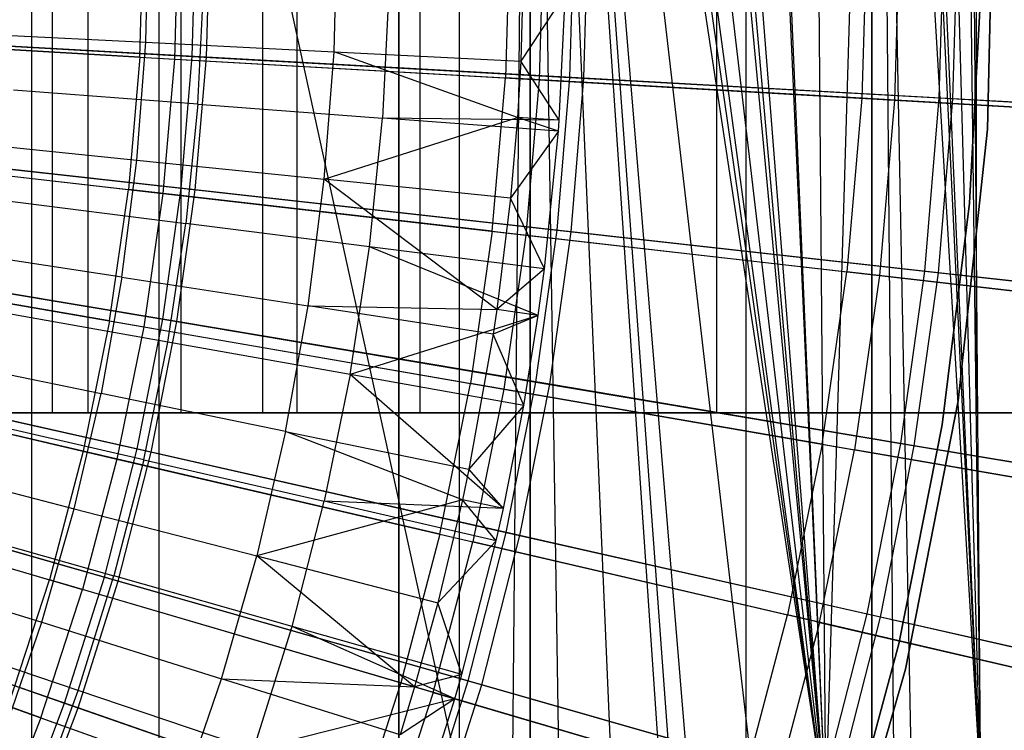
# Model space of a CAD drawing. Extents: x 0.1 to 12.1, y -6 to 6.
# Tile 242 of 256: x 7.863 to 8.668, y -0.66 to -0.078. Entities that reach past the tile are written whole.
import ezdxf

# ---------------------------------------------------------------- set-up
doc = ezdxf.new("R2010")
doc.units = 0
doc.header["$LTSCALE"] = 2.54
doc.layers.get('0').update_dxf_attribs({"linetype": 'CONTINUOUS'})

# ---------------------------------------------------------------- blocks, each defined once
blk = doc.blocks.new('DROPS_COLOR_B-11195_STL')
at = {"color": 0}
for p, q in [((8.26442, -0.8889, 51.36304), (7.87284, 0.89999, 51.22382)), ((7.87284, -0.90001, 51.22382), (7.87284, 0.89999, 51.22382)), ((8.26442, -0.8889, 51.36304), (7.87284, 0.89999, 51.22382)), ((7.87284, -0.90001, 51.22382), (7.87284, 0.89999, 51.22382)), ((7.87284, -0.90001, 62.66298), (7.87284, 0.89999, 62.66298)), ((7.87284, -0.90001, 62.66298), (7.87284, 0.89999, 62.66298)), ((7.977, -0.9, 47.44527), (7.977, 0.9, 47.44527)), ((7.977, -0.9, 47.44527), (7.977, 0.9, 47.44527)), ((7.977, -0.9, 40.42383), (7.977, 0.9, 40.42383)), ((7.977, -0.9, 40.42383), (7.977, 0.9, 40.42383)), ((8.22256, -0.9, 47.29956), (8.22256, 0.9, 47.29956)), ((8.22256, -0.9, 47.29956), (8.22256, 0.9, 47.29956)), ((8.22256, -0.9, 40.56953), (8.22256, 0.9, 40.56953)), ((8.22256, -0.9, 40.56953), (8.22256, 0.9, 40.56953)), ((8.28083, -0.90001, 62.51727), (8.28083, 0.89999, 62.51727)), ((8.28083, -0.90001, 62.51727), (8.28083, 0.89999, 62.51727)), ((8.45711, -0.9, 47.13672), (8.45711, 0.9, 47.13672)), ((8.45711, -0.9, 47.13672), (8.45711, 0.9, 47.13672)), ((8.45711, -0.9, 40.73239), (8.45711, 0.9, 40.73239)), ((8.45711, -0.9, 40.73239), (8.45711, 0.9, 40.73239)), ((8.26442, -0.8889, 51.36304), (8.28033, 0.87168, 51.36935)), ((8.26442, -0.8889, 51.36304), (8.28033, 0.87168, 51.36935)), ((8.46789, -0.74172, 51.44776), (8.28033, 0.87168, 51.36935)), ((8.28033, 0.87168, 51.36935), (8.52209, -0.72208, 51.47183)), ((8.28033, 0.87168, 51.36935), (8.52209, -0.72208, 51.47183)), ((8.41558, -0.76728, 51.42514), (8.28033, 0.87168, 51.36935)), ((8.46789, -0.74172, 51.44776), (8.28033, 0.87168, 51.36935)), ((8.41558, -0.76728, 51.42514), (8.28033, 0.87168, 51.36935)), ((8.40138, -0.77544, 51.4191), (8.28033, 0.87168, 51.36935)), ((8.40138, -0.77544, 51.4191), (8.28033, 0.87168, 51.36935)), ((8.39275, -0.78068, 51.41545), (8.28033, 0.87168, 51.36935)), ((8.3521, -0.80835, 51.39847), (8.28033, 0.87168, 51.36935)), ((8.39275, -0.78068, 51.41545), (8.28033, 0.87168, 51.36935)), ((8.3521, -0.80835, 51.39847), (8.28033, 0.87168, 51.36935)), ((8.30641, -0.84622, 51.3798), (8.28033, 0.87168, 51.36935)), ((8.30641, -0.84622, 51.3798), (8.28033, 0.87168, 51.36935)), ((8.28035, -0.87169, 51.36935), (8.28033, 0.87168, 51.36935)), ((8.28035, -0.87169, 51.36935), (8.28033, 0.87168, 51.36935)), ((8.29621, 0.8558, 51.3757), (8.52209, -0.72208, 51.47183)), ((8.29621, 0.8558, 51.3757), (8.52209, -0.72208, 51.47183)), ((8.52209, -0.72208, 51.47183), (8.30982, 0.84309, 51.38118)), ((8.52209, -0.72208, 51.47183), (8.30982, 0.84309, 51.38118)), ((8.34118, 0.81669, 51.39397), (8.52209, -0.72208, 51.47183)), ((8.34118, 0.81669, 51.39397), (8.52209, -0.72208, 51.47183)), ((8.38045, 0.7885, 51.41028), (8.52209, -0.72208, 51.47183)), ((8.38045, 0.7885, 51.41028), (8.52209, -0.72208, 51.47183)), ((8.38948, 0.7827, 51.41407), (8.52209, -0.72208, 51.47183)), ((8.38948, 0.7827, 51.41407), (8.52209, -0.72208, 51.47183)), ((8.40403, 0.77386, 51.42022), (8.52209, -0.72208, 51.47183)), ((8.40403, 0.77386, 51.42022), (8.52209, -0.72208, 51.47183)), ((8.45627, 0.7468, 51.44269), (8.52209, -0.72208, 51.47183)), ((8.45627, 0.7468, 51.44269), (8.52209, -0.72208, 51.47183)), ((8.45889, 0.74562, 51.44383), (8.52209, -0.72208, 51.47183)), ((8.45889, 0.74562, 51.44383), (8.52209, -0.72208, 51.47183)), ((8.5101, 0.72584, 51.46646), (8.52209, -0.72208, 51.47183)), ((8.5101, 0.72584, 51.46646), (8.52209, -0.72208, 51.47183)), ((8.56535, 0.71098, 51.4915), (8.52209, -0.72208, 51.47183)), ((8.56535, 0.71098, 51.4915), (8.52209, -0.72208, 51.47183)), ((8.56535, 0.71098, 51.4915), (8.57804, -0.70848, 51.49735)), ((8.64878, -0.70045, 51.53062), (8.56535, 0.71098, 51.4915)), ((8.64878, -0.70045, 51.53062), (8.56535, 0.71098, 51.4915)), ((8.59258, -0.70601, 51.5041), (8.56535, 0.71098, 51.4915)), ((8.59258, -0.70601, 51.5041), (8.56535, 0.71098, 51.4915)), ((8.56535, 0.71098, 51.4915), (8.57804, -0.70848, 51.49735)), ((8.64878, -0.70045, 51.53062), (8.58112, 0.7079, 51.49878)), ((8.64878, -0.70045, 51.53062), (8.58112, 0.7079, 51.49878)), ((8.64878, -0.70045, 51.53062), (8.58722, 0.70685, 51.50161)), ((8.64878, -0.70045, 51.53062), (8.58722, 0.70685, 51.50161)), ((8.60928, 0.70368, 51.51191), (8.64878, -0.70045, 51.53062)), ((8.60928, 0.70368, 51.51191), (8.64878, -0.70045, 51.53062)), ((8.6317, 0.70145, 51.52249), (8.64878, -0.70045, 51.53062)), ((8.6317, 0.70145, 51.52249), (8.64878, -0.70045, 51.53062)), ((8.63764, 0.70103, 51.52531), (8.64878, -0.70045, 51.53062)), ((8.63764, 0.70103, 51.52531), (8.64878, -0.70045, 51.53062)), ((8.6594, 0.05594, 171.7), (8.65458, -0.16772, 171.7)), ((8.65458, -0.16772, 164.1), (8.6594, 0.05594, 164.1)), ((8.65458, -0.16772, 164.1), (8.6594, 0.05594, 164.1)), ((8.6594, 0.05594, 171.7), (8.65458, -0.16772, 171.7)), ((7.88946, 0, 32.1192), (7.88946, -0.4, 32.1192)), ((7.88946, 0, 32.1192), (7.88946, -0.4, 32.1192)), ((7.88946, 0, 21.77601), (7.88946, -0.4, 21.77601)), ((7.88946, 0, 21.77601), (7.88946, -0.4, 21.77601)), ((7.91875, 0, 19.95505), (7.91875, -0.4, 19.95505)), ((7.91875, 0, 19.95505), (7.91875, -0.4, 19.95505)), ((7.91875, 0, 33.94016), (7.91875, -0.4, 33.94016)), ((7.91875, 0, 33.94016), (7.91875, -0.4, 33.94016)), ((7.96119, -0.10871, 2.21277), (7.96429, 0, 2.21277)), ((7.96119, -0.10871, 2.21277), (7.96429, 0, 2.21277)), ((7.96604, -0.09666, 13.42089), (7.96849, 0, 13.42089)), ((7.96604, -0.09666, 13.42089), (7.96849, 0, 13.42089)), ((7.99262, 0, 13.16251), (7.98947, -0.11033, 13.16251)), ((7.99262, 0, 13.16251), (7.98947, -0.11033, 13.16251)), ((7.99459, 0, 31.7401), (7.99459, -0.4, 31.7401)), ((7.99459, 0, 31.7401), (7.99459, -0.4, 31.7401)), ((7.99459, 0, 22.15511), (7.99459, -0.4, 22.15511)), ((7.99459, 0, 22.15511), (7.99459, -0.4, 22.15511)), ((8.0616, 0, 31.35244), (8.0616, -0.4, 31.35244)), ((8.0616, 0, 31.35244), (8.0616, -0.4, 31.35244)), ((8.0616, 0, 22.54277), (8.0616, -0.4, 22.54277)), ((8.0616, 0, 22.54277), (8.0616, -0.4, 22.54277)), ((8.08981, -0.4, 30.96004), (8.08981, 0, 30.96004)), ((8.08981, -0.4, 22.93517), (8.08981, 0, 22.93517)), ((8.08981, -0.4, 30.96004), (8.08981, 0, 30.96004)), ((8.08981, -0.4, 22.93517), (8.08981, 0, 22.93517)), ((8.12, -0.10447, 13.35397), (8.12265, 0, 13.35397)), ((8.12, -0.10447, 13.35397), (8.12265, 0, 13.35397)), ((8.17309, 0, 17.41607), (8.17309, -0.8, 17.41607)), ((8.17309, 0, 17.41607), (8.17309, -0.8, 17.41607)), ((8.17309, -0.8, 36.47914), (8.17309, 0, 36.47914)), ((8.17309, -0.8, 36.47914), (8.17309, 0, 36.47914)), ((8.19011, 0, 20.27146), (8.19011, -0.4, 20.27146)), ((8.19011, 0, 20.27146), (8.19011, -0.4, 20.27146)), ((8.19011, 0, 33.62375), (8.19011, -0.4, 33.62375)), ((8.19011, 0, 33.62375), (8.19011, -0.4, 33.62375)), ((8.26385, 0, 2.3419), (8.26026, -0.12582, 2.3419)), ((8.26385, 0, 2.3419), (8.26026, -0.12582, 2.3419)), ((8.27565, 0, 13.28327), (8.2728, -0.11222, 13.28327)), ((8.27565, 0, 13.28327), (8.2728, -0.11222, 13.28327)), ((8.29151, 0, 13.03183), (8.28787, -0.12739, 13.03183)), ((8.29151, 0, 13.03183), (8.28787, -0.12739, 13.03183)), ((8.4329, 0, 20.6103), (8.4329, -0.4, 20.6103)), ((8.4329, 0, 20.6103), (8.4329, -0.4, 20.6103)), ((8.4329, 0, 33.28491), (8.4329, -0.4, 33.28491)), ((8.4329, 0, 33.28491), (8.4329, -0.4, 33.28491)), ((8.55582, 0, 2.48739), (8.55175, -0.14248, 2.48739)), ((8.55582, 0, 2.48739), (8.55175, -0.14248, 2.48739)), ((8.56, 0, 17.61748), (8.56, -0.8, 17.61748)), ((8.56, 0, 17.61748), (8.56, -0.8, 17.61748)), ((8.56, -0.8, 36.27773), (8.56, 0, 36.27773)), ((8.56, -0.8, 36.27773), (8.56, 0, 36.27773)), ((8.58271, 0, 12.88484), (8.5786, -0.14402, 12.88484)), ((8.58271, 0, 12.88484), (8.5786, -0.14402, 12.88484)), ((8.64527, 0, 20.96899), (8.64527, -0.4, 20.96899)), ((8.64527, 0, 20.96899), (8.64527, -0.4, 20.96899)), ((8.64527, 0, 32.92622), (8.64527, -0.4, 32.92622)), ((8.64527, 0, 32.92622), (8.64527, -0.4, 32.92622)), ((8.63992, -0.22826, 164.4), (8.6496, -0.04571, 164.4)), ((8.6496, -0.04571, 164.3), (8.63992, -0.22826, 164.3)), ((8.63992, -0.22826, 164.4), (8.6496, -0.04571, 164.4)), ((8.6496, -0.04571, 164.3), (8.63992, -0.22826, 164.3)), ((8.00857, -0.1472, 13.48847), (8.01351, -0.04911, 13.48847)), ((8.00857, -0.1472, 13.48847), (8.01351, -0.04911, 13.48847)), ((8.16496, -0.05291, 13.42236), (8.15965, -0.15861, 13.42236)), ((8.16496, -0.05291, 13.42236), (8.15965, -0.15861, 13.42236)), ((8.30933, -0.05654, 13.3555), (8.2728, -0.11222, 13.28327)), ((8.30933, -0.05654, 13.3555), (8.2728, -0.11222, 13.28327)), ((8.30431, -0.16051, 13.3555), (8.30933, -0.05654, 13.3555)), ((8.30431, -0.16051, 13.3555), (8.30933, -0.05654, 13.3555)), ((7.96119, -0.10871, 2.21277), (7.65545, -0.09123, 2.1004)), ((7.96119, -0.10871, 2.21277), (7.65545, -0.09123, 2.1004)), ((7.68431, -0.09288, 13.27646), (7.98947, -0.11033, 13.16251)), ((7.68431, -0.09288, 13.27646), (7.98947, -0.11033, 13.16251)), ((7.81241, -0.08887, 13.48337), (7.96604, -0.09666, 13.42089)), ((7.81241, -0.08887, 13.48337), (7.96604, -0.09666, 13.42089)), ((7.9587, -0.19307, 13.42089), (7.96604, -0.09666, 13.42089)), ((7.9587, -0.19307, 13.42089), (7.96604, -0.09666, 13.42089)), ((7.96604, -0.09666, 13.42089), (8.12, -0.10447, 13.35397)), ((7.96604, -0.09666, 13.42089), (8.12, -0.10447, 13.35397)), ((8.11207, -0.20867, 13.35397), (8.12, -0.10447, 13.35397)), ((8.11207, -0.20867, 13.35397), (8.12, -0.10447, 13.35397)), ((8.12, -0.10447, 13.35397), (8.2728, -0.11222, 13.28327)), ((8.27, -0.15806, 13.28327), (8.12, -0.10447, 13.35397)), ((8.12, -0.10447, 13.35397), (8.2728, -0.11222, 13.28327)), ((8.27, -0.15806, 13.28327), (8.12, -0.10447, 13.35397)), ((7.96119, -0.10871, 2.21277), (7.95188, -0.21707, 2.21277)), ((7.96119, -0.10871, 2.21277), (7.95188, -0.21707, 2.21277)), ((7.96119, -0.10871, 2.21277), (8.26026, -0.12582, 2.3419)), ((7.96119, -0.10871, 2.21277), (8.26026, -0.12582, 2.3419)), ((7.98947, -0.11033, 13.16251), (7.98002, -0.2203, 13.16251)), ((7.98947, -0.11033, 13.16251), (7.98002, -0.2203, 13.16251)), ((7.98947, -0.11033, 13.16251), (8.28787, -0.12739, 13.03183)), ((7.98947, -0.11033, 13.16251), (8.28787, -0.12739, 13.03183)), ((8.2728, -0.11222, 13.28327), (8.27, -0.15806, 13.28327)), ((8.2728, -0.11222, 13.28327), (8.27, -0.15806, 13.28327)), ((8.30431, -0.16051, 13.3555), (8.2728, -0.11222, 13.28327)), ((8.30431, -0.16051, 13.3555), (8.2728, -0.11222, 13.28327)), ((8.24949, -0.25122, 2.3419), (8.26026, -0.12582, 2.3419)), ((8.24949, -0.25122, 2.3419), (8.26026, -0.12582, 2.3419)), ((8.55175, -0.14248, 2.48739), (8.26026, -0.12582, 2.3419)), ((8.55175, -0.14248, 2.48739), (8.26026, -0.12582, 2.3419)), ((8.28787, -0.12739, 13.03183), (8.27696, -0.25437, 13.03183)), ((8.28787, -0.12739, 13.03183), (8.27696, -0.25437, 13.03183)), ((8.28787, -0.12739, 13.03183), (8.5786, -0.14402, 12.88484)), ((8.28787, -0.12739, 13.03183), (8.5786, -0.14402, 12.88484)), ((8.00857, -0.1472, 13.48847), (7.85775, -0.1358, 13.55036)), ((8.00857, -0.1472, 13.48847), (7.85775, -0.1358, 13.55036)), ((8.55175, -0.14248, 2.48739), (8.53955, -0.2845, 2.48739)), ((8.55175, -0.14248, 2.48739), (8.53955, -0.2845, 2.48739)), ((8.83476, -0.15867, 2.64879), (8.55175, -0.14248, 2.48739)), ((8.83476, -0.15867, 2.64879), (8.55175, -0.14248, 2.48739)), ((8.5786, -0.14402, 12.88484), (8.56627, -0.28757, 12.88484)), ((8.5786, -0.14402, 12.88484), (8.56627, -0.28757, 12.88484)), ((8.5786, -0.14402, 12.88484), (8.86078, -0.16015, 12.72197)), ((8.5786, -0.14402, 12.88484), (8.86078, -0.16015, 12.72197)), ((8.00857, -0.1472, 13.48847), (7.99872, -0.24491, 13.48847)), ((8.00857, -0.1472, 13.48847), (7.99872, -0.24491, 13.48847)), ((8.00857, -0.1472, 13.48847), (8.15965, -0.15861, 13.42236)), ((8.00857, -0.1472, 13.48847), (8.15965, -0.15861, 13.42236)), ((8.11207, -0.20867, 13.35397), (8.27, -0.15806, 13.28327)), ((8.11207, -0.20867, 13.35397), (8.27, -0.15806, 13.28327)), ((8.14903, -0.2639, 13.42236), (8.15965, -0.15861, 13.42236)), ((8.14903, -0.2639, 13.42236), (8.15965, -0.15861, 13.42236)), ((8.30365, -0.16949, 13.3555), (8.15965, -0.15861, 13.42236)), ((8.30365, -0.16949, 13.3555), (8.15965, -0.15861, 13.42236)), ((8.30431, -0.16051, 13.3555), (8.15965, -0.15861, 13.42236)), ((8.30431, -0.16051, 13.3555), (8.15965, -0.15861, 13.42236)), ((8.27, -0.15806, 13.28327), (8.26428, -0.22415, 13.28327)), ((8.27, -0.15806, 13.28327), (8.26428, -0.22415, 13.28327)), ((8.30431, -0.16051, 13.3555), (8.27, -0.15806, 13.28327)), ((8.30431, -0.16051, 13.3555), (8.27, -0.15806, 13.28327)), ((8.30365, -0.16949, 13.3555), (8.27, -0.15806, 13.28327)), ((8.30365, -0.16949, 13.3555), (8.27, -0.15806, 13.28327)), ((8.30365, -0.16949, 13.3555), (8.30431, -0.16051, 13.3555)), ((8.30365, -0.16949, 13.3555), (8.30431, -0.16051, 13.3555)), ((8.65458, -0.16772, 171.7), (8.63056, -0.39014, 171.7)), ((8.63056, -0.39014, 164.1), (8.65458, -0.16772, 164.1)), ((8.63056, -0.39014, 164.1), (8.65458, -0.16772, 164.1)), ((8.65458, -0.16772, 171.7), (8.63056, -0.39014, 171.7)), ((8.65458, -0.16772, 164.1), (8.65458, -0.16772, 171.7)), ((8.65458, -0.16772, 164.1), (8.65458, -0.16772, 171.7)), ((8.30365, -0.16949, 13.3555), (8.26428, -0.22415, 13.28327)), ((8.30365, -0.16949, 13.3555), (8.26428, -0.22415, 13.28327)), ((8.2923, -0.282, 13.3555), (8.30365, -0.16949, 13.3555)), ((8.2923, -0.282, 13.3555), (8.30365, -0.16949, 13.3555)), ((7.64764, -0.18216, 2.1004), (7.95188, -0.21707, 2.21277)), ((7.64764, -0.18216, 2.1004), (7.95188, -0.21707, 2.21277)), ((7.80566, -0.17751, 13.48337), (7.9587, -0.19307, 13.42089)), ((7.80566, -0.17751, 13.48337), (7.9587, -0.19307, 13.42089)), ((7.67636, -0.18546, 13.27646), (7.98002, -0.2203, 13.16251)), ((7.67636, -0.18546, 13.27646), (7.98002, -0.2203, 13.16251)), ((7.94648, -0.28899, 13.42089), (7.9587, -0.19307, 13.42089)), ((7.94648, -0.28899, 13.42089), (7.9587, -0.19307, 13.42089)), ((7.9587, -0.19307, 13.42089), (8.11207, -0.20867, 13.35397)), ((7.9587, -0.19307, 13.42089), (8.11207, -0.20867, 13.35397)), ((8.09886, -0.31234, 13.35397), (8.11207, -0.20867, 13.35397)), ((8.09886, -0.31234, 13.35397), (8.11207, -0.20867, 13.35397)), ((8.26428, -0.22415, 13.28327), (8.11207, -0.20867, 13.35397)), ((8.26428, -0.22415, 13.28327), (8.11207, -0.20867, 13.35397)), ((8.2531, -0.31531, 13.28327), (8.11207, -0.20867, 13.35397)), ((8.2531, -0.31531, 13.28327), (8.11207, -0.20867, 13.35397)), ((7.9364, -0.32472, 2.21277), (7.95188, -0.21707, 2.21277)), ((7.9364, -0.32472, 2.21277), (7.95188, -0.21707, 2.21277)), ((8.24949, -0.25122, 2.3419), (7.95188, -0.21707, 2.21277)), ((8.24949, -0.25122, 2.3419), (7.95188, -0.21707, 2.21277)), ((7.98002, -0.2203, 13.16251), (7.96431, -0.32955, 13.16251)), ((7.98002, -0.2203, 13.16251), (7.96431, -0.32955, 13.16251)), ((7.98002, -0.2203, 13.16251), (8.27696, -0.25437, 13.03183)), ((7.98002, -0.2203, 13.16251), (8.27696, -0.25437, 13.03183)), ((8.26428, -0.22415, 13.28327), (8.2531, -0.31531, 13.28327)), ((8.26428, -0.22415, 13.28327), (8.2531, -0.31531, 13.28327)), ((8.2923, -0.282, 13.3555), (8.26428, -0.22415, 13.28327)), ((8.2923, -0.282, 13.3555), (8.26428, -0.22415, 13.28327)), ((7.84866, -0.22596, 13.55036), (7.99872, -0.24491, 13.48847)), ((7.84866, -0.22596, 13.55036), (7.99872, -0.24491, 13.48847)), ((8.61739, -0.40968, 164.4), (8.63992, -0.22826, 164.4)), ((8.63992, -0.22826, 164.3), (8.61739, -0.40968, 164.3)), ((8.61739, -0.40968, 164.4), (8.63992, -0.22826, 164.4)), ((8.63992, -0.22826, 164.3), (8.61739, -0.40968, 164.3)), ((8.63992, -0.22826, 164.4), (8.63992, -0.22826, 164.3)), ((8.63992, -0.22826, 164.4), (8.63992, -0.22826, 164.3)), ((7.98396, -0.34201, 13.48847), (7.99872, -0.24491, 13.48847)), ((7.98396, -0.34201, 13.48847), (7.99872, -0.24491, 13.48847)), ((8.14903, -0.2639, 13.42236), (7.99872, -0.24491, 13.48847)), ((8.14903, -0.2639, 13.42236), (7.99872, -0.24491, 13.48847)), ((8.24949, -0.25122, 2.3419), (8.23158, -0.37581, 2.3419)), ((8.24949, -0.25122, 2.3419), (8.23158, -0.37581, 2.3419)), ((8.24949, -0.25122, 2.3419), (8.53955, -0.2845, 2.48739)), ((8.24949, -0.25122, 2.3419), (8.53955, -0.2845, 2.48739)), ((8.27696, -0.25437, 13.03183), (8.25882, -0.38052, 13.03183)), ((8.27696, -0.25437, 13.03183), (8.25882, -0.38052, 13.03183)), ((8.27696, -0.25437, 13.03183), (8.56627, -0.28757, 12.88484)), ((8.27696, -0.25437, 13.03183), (8.56627, -0.28757, 12.88484)), ((7.94648, -0.28899, 13.42089), (7.79443, -0.2657, 13.48337)), ((7.94648, -0.28899, 13.42089), (7.79443, -0.2657, 13.48337)), ((8.13313, -0.36853, 13.42236), (8.14903, -0.2639, 13.42236)), ((8.13313, -0.36853, 13.42236), (8.14903, -0.2639, 13.42236)), ((8.28714, -0.32021, 13.3555), (8.14903, -0.2639, 13.42236)), ((8.28714, -0.32021, 13.3555), (8.14903, -0.2639, 13.42236)), ((8.2923, -0.282, 13.3555), (8.14903, -0.2639, 13.42236)), ((8.2923, -0.282, 13.3555), (8.14903, -0.2639, 13.42236)), ((7.9364, -0.32472, 2.21277), (7.63465, -0.2725, 2.1004)), ((7.9364, -0.32472, 2.21277), (7.63465, -0.2725, 2.1004)), ((7.66314, -0.27743, 13.27646), (7.96431, -0.32955, 13.16251)), ((7.66314, -0.27743, 13.27646), (7.96431, -0.32955, 13.16251)), ((7.94648, -0.28899, 13.42089), (7.92942, -0.38417, 13.42089)), ((7.94648, -0.28899, 13.42089), (7.92942, -0.38417, 13.42089)), ((7.94648, -0.28899, 13.42089), (8.09886, -0.31234, 13.35397)), ((7.94648, -0.28899, 13.42089), (8.09886, -0.31234, 13.35397)), ((8.2923, -0.282, 13.3555), (8.2531, -0.31531, 13.28327)), ((8.2923, -0.282, 13.3555), (8.2531, -0.31531, 13.28327)), ((8.28714, -0.32021, 13.3555), (8.2923, -0.282, 13.3555)), ((8.28714, -0.32021, 13.3555), (8.2923, -0.282, 13.3555)), ((8.51926, -0.42559, 2.48739), (8.53955, -0.2845, 2.48739)), ((8.51926, -0.42559, 2.48739), (8.53955, -0.2845, 2.48739)), ((8.82118, -0.31682, 2.64879), (8.53955, -0.2845, 2.48739)), ((8.82118, -0.31682, 2.64879), (8.53955, -0.2845, 2.48739)), ((8.56627, -0.28757, 12.88484), (8.54577, -0.43018, 12.88484)), ((8.56627, -0.28757, 12.88484), (8.54577, -0.43018, 12.88484)), ((8.56627, -0.28757, 12.88484), (8.84707, -0.31979, 12.72197)), ((8.56627, -0.28757, 12.88484), (8.84707, -0.31979, 12.72197)), ((8.08043, -0.4152, 13.35397), (8.09886, -0.31234, 13.35397)), ((8.08043, -0.4152, 13.35397), (8.09886, -0.31234, 13.35397)), ((8.2501, -0.3355, 13.28327), (8.09886, -0.31234, 13.35397)), ((8.09886, -0.31234, 13.35397), (8.2531, -0.31531, 13.28327)), ((8.2501, -0.3355, 13.28327), (8.09886, -0.31234, 13.35397)), ((8.09886, -0.31234, 13.35397), (8.2531, -0.31531, 13.28327)), ((7.98396, -0.34201, 13.48847), (7.83504, -0.31554, 13.55036)), ((7.98396, -0.34201, 13.48847), (7.83504, -0.31554, 13.55036)), ((8.28714, -0.32021, 13.3555), (8.13313, -0.36853, 13.42236)), ((8.28714, -0.32021, 13.3555), (8.13313, -0.36853, 13.42236)), ((8.2531, -0.31531, 13.28327), (8.2501, -0.3355, 13.28327)), ((8.2531, -0.31531, 13.28327), (8.2501, -0.3355, 13.28327)), ((8.28714, -0.32021, 13.3555), (8.2501, -0.3355, 13.28327)), ((8.28714, -0.32021, 13.3555), (8.2501, -0.3355, 13.28327)), ((8.28714, -0.32021, 13.3555), (8.2531, -0.31531, 13.28327)), ((8.28714, -0.32021, 13.3555), (8.2531, -0.31531, 13.28327)), ((8.27531, -0.3938, 13.3555), (8.28714, -0.32021, 13.3555)), ((8.27531, -0.3938, 13.3555), (8.28714, -0.32021, 13.3555)), ((7.9364, -0.32472, 2.21277), (7.9148, -0.43132, 2.21277)), ((7.9364, -0.32472, 2.21277), (7.9148, -0.43132, 2.21277)), ((7.9364, -0.32472, 2.21277), (8.23158, -0.37581, 2.3419)), ((7.9364, -0.32472, 2.21277), (8.23158, -0.37581, 2.3419)), ((7.96431, -0.32955, 13.16251), (7.94239, -0.43773, 13.16251)), ((7.96431, -0.32955, 13.16251), (7.94239, -0.43773, 13.16251)), ((7.96431, -0.32955, 13.16251), (8.25882, -0.38052, 13.03183)), ((7.96431, -0.32955, 13.16251), (8.25882, -0.38052, 13.03183)), ((8.2501, -0.3355, 13.28327), (8.23029, -0.446, 13.28327)), ((8.2501, -0.3355, 13.28327), (8.23029, -0.446, 13.28327)), ((8.27531, -0.3938, 13.3555), (8.2501, -0.3355, 13.28327)), ((8.27531, -0.3938, 13.3555), (8.2501, -0.3355, 13.28327)), ((7.96435, -0.43824, 13.48847), (7.98396, -0.34201, 13.48847)), ((7.96435, -0.43824, 13.48847), (7.98396, -0.34201, 13.48847)), ((8.13313, -0.36853, 13.42236), (7.98396, -0.34201, 13.48847)), ((8.13313, -0.36853, 13.42236), (7.98396, -0.34201, 13.48847)), ((7.77875, -0.3532, 13.48337), (7.92942, -0.38417, 13.42089)), ((7.77875, -0.3532, 13.48337), (7.92942, -0.38417, 13.42089)), ((7.9148, -0.43132, 2.21277), (7.61653, -0.36195, 2.1004)), ((7.9148, -0.43132, 2.21277), (7.61653, -0.36195, 2.1004)), ((7.64468, -0.3685, 13.27646), (7.94239, -0.43773, 13.16251)), ((7.64468, -0.3685, 13.27646), (7.94239, -0.43773, 13.16251)), ((8.13313, -0.36853, 13.42236), (8.11199, -0.47222, 13.42236)), ((8.13313, -0.36853, 13.42236), (8.11199, -0.47222, 13.42236)), ((8.25862, -0.47827, 13.3555), (8.13313, -0.36853, 13.42236)), ((8.27531, -0.3938, 13.3555), (8.13313, -0.36853, 13.42236)), ((8.25862, -0.47827, 13.3555), (8.13313, -0.36853, 13.42236)), ((8.27531, -0.3938, 13.3555), (8.13313, -0.36853, 13.42236)), ((8.20658, -0.49917, 2.3419), (8.23158, -0.37581, 2.3419)), ((8.20658, -0.49917, 2.3419), (8.23158, -0.37581, 2.3419)), ((8.51926, -0.42559, 2.48739), (8.23158, -0.37581, 2.3419)), ((8.51926, -0.42559, 2.48739), (8.23158, -0.37581, 2.3419)), ((7.90756, -0.47836, 13.42089), (7.92942, -0.38417, 13.42089)), ((7.90756, -0.47836, 13.42089), (7.92942, -0.38417, 13.42089)), ((8.08043, -0.4152, 13.35397), (7.92942, -0.38417, 13.42089)), ((8.08043, -0.4152, 13.35397), (7.92942, -0.38417, 13.42089)), ((8.25882, -0.38052, 13.03183), (8.23351, -0.50543, 13.03183)), ((8.25882, -0.38052, 13.03183), (8.23351, -0.50543, 13.03183)), ((8.25882, -0.38052, 13.03183), (8.54577, -0.43018, 12.88484)), ((8.25882, -0.38052, 13.03183), (8.54577, -0.43018, 12.88484)), ((8.27531, -0.3938, 13.3555), (8.23029, -0.446, 13.28327)), ((8.27531, -0.3938, 13.3555), (8.23029, -0.446, 13.28327)), ((8.25862, -0.47827, 13.3555), (8.27531, -0.3938, 13.3555)), ((8.25862, -0.47827, 13.3555), (8.27531, -0.3938, 13.3555)), ((8.63056, -0.39014, 171.7), (8.58751, -0.60968, 171.7)), ((8.58751, -0.60968, 164.1), (8.63056, -0.39014, 164.1)), ((8.58751, -0.60968, 164.1), (8.63056, -0.39014, 164.1)), ((8.63056, -0.39014, 171.7), (8.58751, -0.60968, 171.7)), ((8.63056, -0.39014, 164.1), (8.63056, -0.39014, 171.7)), ((8.63056, -0.39014, 164.1), (8.63056, -0.39014, 171.7)), ((7.91875, -0.4, 19.95505), (7.62086, -0.4, 19.66347)), ((7.62086, -0.4, 34.23174), (7.91875, -0.4, 33.94016)), ((7.91875, -0.4, 19.95505), (7.62086, -0.4, 19.66347)), ((7.62086, -0.4, 34.23174), (7.91875, -0.4, 33.94016)), ((7.74724, -0.4, 21.40921), (7.88946, -0.4, 21.77601)), ((7.88946, -0.4, 32.1192), (7.74724, -0.4, 32.48601)), ((7.88946, -0.4, 32.1192), (7.74724, -0.4, 32.48601)), ((7.74724, -0.4, 21.40921), (7.88946, -0.4, 21.77601)), ((7.88946, -0.4, 21.77601), (7.99459, -0.4, 22.15511)), ((7.99459, -0.4, 31.7401), (7.88946, -0.4, 32.1192)), ((7.99459, -0.4, 31.7401), (7.88946, -0.4, 32.1192)), ((7.88946, -0.4, 21.77601), (7.99459, -0.4, 22.15511)), ((8.19011, -0.4, 20.27146), (7.91875, -0.4, 19.95505)), ((7.91875, -0.4, 33.94016), (8.19011, -0.4, 33.62375)), ((8.19011, -0.4, 20.27146), (7.91875, -0.4, 19.95505)), ((7.91875, -0.4, 33.94016), (8.19011, -0.4, 33.62375)), ((7.99459, -0.4, 22.15511), (8.0616, -0.4, 22.54277)), ((8.0616, -0.4, 31.35244), (7.99459, -0.4, 31.7401)), ((8.0616, -0.4, 31.35244), (7.99459, -0.4, 31.7401)), ((7.99459, -0.4, 22.15511), (8.0616, -0.4, 22.54277)), ((8.0616, -0.4, 22.54277), (8.08981, -0.4, 22.93517)), ((8.08981, -0.4, 30.96004), (8.0616, -0.4, 31.35244)), ((8.08981, -0.4, 30.96004), (8.0616, -0.4, 31.35244)), ((8.0616, -0.4, 22.54277), (8.08981, -0.4, 22.93517)), ((8.08981, -0.4, 22.93517), (8.08981, -0.4, 30.96004)), ((8.08981, -0.4, 22.93517), (8.08981, -0.4, 30.96004)), ((8.4329, -0.4, 20.6103), (8.19011, -0.4, 20.27146)), ((8.19011, -0.4, 33.62375), (8.4329, -0.4, 33.28491)), ((8.4329, -0.4, 20.6103), (8.19011, -0.4, 20.27146)), ((8.19011, -0.4, 33.62375), (8.4329, -0.4, 33.28491)), ((8.64527, -0.4, 20.96899), (8.4329, -0.4, 20.6103)), ((8.4329, -0.4, 33.28491), (8.64527, -0.4, 32.92622)), ((8.64527, -0.4, 20.96899), (8.4329, -0.4, 20.6103)), ((8.4329, -0.4, 33.28491), (8.64527, -0.4, 32.92622)), ((8.8256, -0.4, 21.34481), (8.64527, -0.4, 20.96899)), ((8.64527, -0.4, 32.92622), (8.8256, -0.4, 32.5504)), ((8.8256, -0.4, 21.34481), (8.64527, -0.4, 20.96899)), ((8.64527, -0.4, 32.92622), (8.8256, -0.4, 32.5504)), ((7.96435, -0.43824, 13.48847), (7.81695, -0.40432, 13.55036)), ((7.96435, -0.43824, 13.48847), (7.81695, -0.40432, 13.55036)), ((8.58212, -0.58905, 164.4), (8.61739, -0.40968, 164.4)), ((8.61739, -0.40968, 164.3), (8.58212, -0.58905, 164.3)), ((8.58212, -0.58905, 164.4), (8.61739, -0.40968, 164.4)), ((8.61739, -0.40968, 164.3), (8.58212, -0.58905, 164.3)), ((8.61739, -0.40968, 164.4), (8.61739, -0.40968, 164.3)), ((8.61739, -0.40968, 164.4), (8.61739, -0.40968, 164.3)), ((8.08043, -0.4152, 13.35397), (8.05681, -0.517, 13.35397)), ((8.08043, -0.4152, 13.35397), (8.05681, -0.517, 13.35397)), ((8.08043, -0.4152, 13.35397), (8.23029, -0.446, 13.28327)), ((8.22501, -0.47096, 13.28327), (8.08043, -0.4152, 13.35397)), ((8.08043, -0.4152, 13.35397), (8.23029, -0.446, 13.28327)), ((8.22501, -0.47096, 13.28327), (8.08043, -0.4152, 13.35397)), ((8.51926, -0.42559, 2.48739), (8.49096, -0.56529, 2.48739)), ((8.51926, -0.42559, 2.48739), (8.49096, -0.56529, 2.48739)), ((8.51926, -0.42559, 2.48739), (8.79859, -0.47393, 2.64879)), ((8.51926, -0.42559, 2.48739), (8.79859, -0.47393, 2.64879)), ((7.9148, -0.43132, 2.21277), (7.88716, -0.5365, 2.21277)), ((7.9148, -0.43132, 2.21277), (7.88716, -0.5365, 2.21277)), ((8.20658, -0.49917, 2.3419), (7.9148, -0.43132, 2.21277)), ((8.20658, -0.49917, 2.3419), (7.9148, -0.43132, 2.21277)), ((8.51715, -0.57139, 12.88484), (8.54577, -0.43018, 12.88484)), ((8.51715, -0.57139, 12.88484), (8.54577, -0.43018, 12.88484)), ((8.82427, -0.47837, 12.72197), (8.54577, -0.43018, 12.88484)), ((8.82427, -0.47837, 12.72197), (8.54577, -0.43018, 12.88484)), ((7.75865, -0.4398, 13.48337), (7.90756, -0.47836, 13.42089)), ((7.75865, -0.4398, 13.48337), (7.90756, -0.47836, 13.42089)), ((7.94239, -0.43773, 13.16251), (7.91433, -0.54448, 13.16251)), ((7.94239, -0.43773, 13.16251), (7.91433, -0.54448, 13.16251)), ((7.96435, -0.43824, 13.48847), (7.93992, -0.53337, 13.48847)), ((7.96435, -0.43824, 13.48847), (7.93992, -0.53337, 13.48847)), ((7.94239, -0.43773, 13.16251), (8.23351, -0.50543, 13.03183)), ((7.94239, -0.43773, 13.16251), (8.23351, -0.50543, 13.03183)), ((7.96435, -0.43824, 13.48847), (8.11199, -0.47222, 13.42236)), ((7.96435, -0.43824, 13.48847), (8.11199, -0.47222, 13.42236)), ((7.59332, -0.45022, 2.1004), (7.88716, -0.5365, 2.21277)), ((7.59332, -0.45022, 2.1004), (7.88716, -0.5365, 2.21277)), ((8.23029, -0.446, 13.28327), (8.22501, -0.47096, 13.28327)), ((8.23029, -0.446, 13.28327), (8.22501, -0.47096, 13.28327)), ((8.25862, -0.47827, 13.3555), (8.23029, -0.446, 13.28327)), ((8.25862, -0.47827, 13.3555), (8.23029, -0.446, 13.28327)), ((7.62106, -0.45837, 13.27646), (7.91433, -0.54448, 13.16251)), ((7.62106, -0.45837, 13.27646), (7.91433, -0.54448, 13.16251)), ((8.22501, -0.47096, 13.28327), (8.05681, -0.517, 13.35397)), ((8.22501, -0.47096, 13.28327), (8.05681, -0.517, 13.35397)), ((8.08567, -0.57473, 13.42236), (8.11199, -0.47222, 13.42236)), ((8.08567, -0.57473, 13.42236), (8.11199, -0.47222, 13.42236)), ((8.25272, -0.50461, 13.3555), (8.11199, -0.47222, 13.42236)), ((8.25272, -0.50461, 13.3555), (8.11199, -0.47222, 13.42236)), ((8.25862, -0.47827, 13.3555), (8.11199, -0.47222, 13.42236)), ((8.25862, -0.47827, 13.3555), (8.11199, -0.47222, 13.42236)), ((8.22501, -0.47096, 13.28327), (8.20492, -0.55535, 13.28327)), ((8.22501, -0.47096, 13.28327), (8.20492, -0.55535, 13.28327)), ((8.25862, -0.47827, 13.3555), (8.22501, -0.47096, 13.28327)), ((8.25862, -0.47827, 13.3555), (8.22501, -0.47096, 13.28327)), ((8.25272, -0.50461, 13.3555), (8.22501, -0.47096, 13.28327)), ((8.25272, -0.50461, 13.3555), (8.22501, -0.47096, 13.28327)), ((7.88096, -0.57132, 13.42089), (7.90756, -0.47836, 13.42089)), ((7.88096, -0.57132, 13.42089), (7.90756, -0.47836, 13.42089)), ((7.90756, -0.47836, 13.42089), (8.05681, -0.517, 13.35397)), ((7.90756, -0.47836, 13.42089), (8.05681, -0.517, 13.35397)), ((8.25272, -0.50461, 13.3555), (8.25862, -0.47827, 13.3555)), ((8.25272, -0.50461, 13.3555), (8.25862, -0.47827, 13.3555)), ((7.79441, -0.49209, 13.55036), (7.93992, -0.53337, 13.48847)), ((7.79441, -0.49209, 13.55036), (7.93992, -0.53337, 13.48847)), ((8.20658, -0.49917, 2.3419), (8.17458, -0.6209, 2.3419)), ((8.20658, -0.49917, 2.3419), (8.17458, -0.6209, 2.3419)), ((8.20658, -0.49917, 2.3419), (8.49096, -0.56529, 2.48739)), ((8.20658, -0.49917, 2.3419), (8.49096, -0.56529, 2.48739)), ((8.20111, -0.62869, 13.03183), (8.23351, -0.50543, 13.03183)), ((8.20111, -0.62869, 13.03183), (8.23351, -0.50543, 13.03183)), ((8.25272, -0.50461, 13.3555), (8.20492, -0.55535, 13.28327)), ((8.25272, -0.50461, 13.3555), (8.20492, -0.55535, 13.28327)), ((8.2246, -0.61414, 13.3555), (8.25272, -0.50461, 13.3555)), ((8.2246, -0.61414, 13.3555), (8.25272, -0.50461, 13.3555)), ((8.51715, -0.57139, 12.88484), (8.23351, -0.50543, 13.03183)), ((8.51715, -0.57139, 12.88484), (8.23351, -0.50543, 13.03183)), ((8.02806, -0.61747, 13.35397), (8.05681, -0.517, 13.35397)), ((8.02806, -0.61747, 13.35397), (8.05681, -0.517, 13.35397)), ((8.05681, -0.517, 13.35397), (8.20492, -0.55535, 13.28327)), ((8.1859, -0.62421, 13.28327), (8.05681, -0.517, 13.35397)), ((8.1859, -0.62421, 13.28327), (8.05681, -0.517, 13.35397)), ((8.05681, -0.517, 13.35397), (8.20492, -0.55535, 13.28327)), ((7.7342, -0.52527, 13.48337), (7.88096, -0.57132, 13.42089)), ((7.7342, -0.52527, 13.48337), (7.88096, -0.57132, 13.42089)), ((7.85355, -0.63994, 2.21277), (7.88716, -0.5365, 2.21277)), ((7.85355, -0.63994, 2.21277), (7.88716, -0.5365, 2.21277)), ((8.17458, -0.6209, 2.3419), (7.88716, -0.5365, 2.21277)), ((8.17458, -0.6209, 2.3419), (7.88716, -0.5365, 2.21277)), ((7.91075, -0.62715, 13.48847), (7.93992, -0.53337, 13.48847)), ((7.91075, -0.62715, 13.48847), (7.93992, -0.53337, 13.48847)), ((8.08567, -0.57473, 13.42236), (7.93992, -0.53337, 13.48847)), ((8.08567, -0.57473, 13.42236), (7.93992, -0.53337, 13.48847)), ((7.88023, -0.64946, 13.16251), (7.59235, -0.54674, 13.27646)), ((7.88023, -0.64946, 13.16251), (7.59235, -0.54674, 13.27646)), ((7.88023, -0.64946, 13.16251), (7.91433, -0.54448, 13.16251)), ((7.88023, -0.64946, 13.16251), (7.91433, -0.54448, 13.16251)), ((8.20111, -0.62869, 13.03183), (7.91433, -0.54448, 13.16251)), ((8.20111, -0.62869, 13.03183), (7.91433, -0.54448, 13.16251)), ((8.20492, -0.55535, 13.28327), (8.1859, -0.62421, 13.28327)), ((8.20492, -0.55535, 13.28327), (8.1859, -0.62421, 13.28327)), ((8.2246, -0.61414, 13.3555), (8.20492, -0.55535, 13.28327)), ((8.2246, -0.61414, 13.3555), (8.20492, -0.55535, 13.28327)), ((7.84969, -0.66281, 13.42089), (7.88096, -0.57132, 13.42089)), ((7.84969, -0.66281, 13.42089), (7.88096, -0.57132, 13.42089)), ((7.88096, -0.57132, 13.42089), (8.02806, -0.61747, 13.35397)), ((7.88096, -0.57132, 13.42089), (8.02806, -0.61747, 13.35397)), ((8.45472, -0.70315, 2.48739), (8.49096, -0.56529, 2.48739)), ((8.45472, -0.70315, 2.48739), (8.49096, -0.56529, 2.48739)), ((8.51715, -0.57139, 12.88484), (8.48053, -0.71073, 12.88484)), ((8.51715, -0.57139, 12.88484), (8.48053, -0.71073, 12.88484)), ((8.76707, -0.6295, 2.64879), (8.49096, -0.56529, 2.48739)), ((8.76707, -0.6295, 2.64879), (8.49096, -0.56529, 2.48739)), ((8.51715, -0.57139, 12.88484), (8.79245, -0.6354, 12.72197)), ((8.51715, -0.57139, 12.88484), (8.79245, -0.6354, 12.72197)), ((7.91075, -0.62715, 13.48847), (7.7675, -0.57861, 13.55036)), ((7.91075, -0.62715, 13.48847), (7.7675, -0.57861, 13.55036)), ((8.05424, -0.67578, 13.42236), (8.08567, -0.57473, 13.42236)), ((8.05424, -0.67578, 13.42236), (8.08567, -0.57473, 13.42236)), ((8.2189, -0.6339, 13.3555), (8.08567, -0.57473, 13.42236)), ((8.2189, -0.6339, 13.3555), (8.08567, -0.57473, 13.42236)), ((8.2246, -0.61414, 13.3555), (8.08567, -0.57473, 13.42236)), ((8.2246, -0.61414, 13.3555), (8.08567, -0.57473, 13.42236)), ((8.53429, -0.7655, 164.4), (8.58212, -0.58905, 164.4)), ((8.58212, -0.58905, 164.3), (8.53429, -0.7655, 164.3)), ((8.53429, -0.7655, 164.4), (8.58212, -0.58905, 164.4)), ((8.58212, -0.58905, 164.3), (8.53429, -0.7655, 164.3)), ((8.58212, -0.58905, 164.4), (8.58212, -0.58905, 164.3)), ((8.58212, -0.58905, 164.4), (8.58212, -0.58905, 164.3)), ((8.58751, -0.60968, 171.7), (8.52574, -0.8247, 171.7)), ((8.52574, -0.8247, 164.1), (8.58751, -0.60968, 164.1)), ((8.52574, -0.8247, 164.1), (8.58751, -0.60968, 164.1)), ((8.58751, -0.60968, 171.7), (8.52574, -0.8247, 171.7)), ((8.58751, -0.60968, 164.1), (8.58751, -0.60968, 171.7)), ((8.58751, -0.60968, 164.1), (8.58751, -0.60968, 171.7)), ((7.99426, -0.71636, 13.35397), (8.02806, -0.61747, 13.35397)), ((7.99426, -0.71636, 13.35397), (8.02806, -0.61747, 13.35397)), ((8.17404, -0.66327, 13.28327), (8.02806, -0.61747, 13.35397)), ((8.02806, -0.61747, 13.35397), (8.1859, -0.62421, 13.28327)), ((8.17404, -0.66327, 13.28327), (8.02806, -0.61747, 13.35397)), ((8.02806, -0.61747, 13.35397), (8.1859, -0.62421, 13.28327)), ((8.2246, -0.61414, 13.3555), (8.1859, -0.62421, 13.28327)), ((8.2246, -0.61414, 13.3555), (8.1859, -0.62421, 13.28327)), ((8.2189, -0.6339, 13.3555), (8.2246, -0.61414, 13.3555)), ((8.2189, -0.6339, 13.3555), (8.2246, -0.61414, 13.3555)), ((7.8769, -0.71935, 13.48847), (7.91075, -0.62715, 13.48847)), ((7.8769, -0.71935, 13.48847), (7.91075, -0.62715, 13.48847)), ((8.05424, -0.67578, 13.42236), (7.91075, -0.62715, 13.48847)), ((8.05424, -0.67578, 13.42236), (7.91075, -0.62715, 13.48847)), ((8.17458, -0.6209, 2.3419), (8.13569, -0.7406, 2.3419)), ((8.17458, -0.6209, 2.3419), (8.13569, -0.7406, 2.3419)), ((8.1859, -0.62421, 13.28327), (8.17404, -0.66327, 13.28327)), ((8.1859, -0.62421, 13.28327), (8.17404, -0.66327, 13.28327)), ((8.45472, -0.70315, 2.48739), (8.17458, -0.6209, 2.3419)), ((8.45472, -0.70315, 2.48739), (8.17458, -0.6209, 2.3419)), ((8.2189, -0.6339, 13.3555), (8.1859, -0.62421, 13.28327)), ((8.2189, -0.6339, 13.3555), (8.1859, -0.62421, 13.28327)), ((8.2189, -0.6339, 13.3555), (8.05424, -0.67578, 13.42236)), ((8.2189, -0.6339, 13.3555), (8.05424, -0.67578, 13.42236)), ((8.20111, -0.62869, 13.03183), (8.16173, -0.7499, 13.03183)), ((8.20111, -0.62869, 13.03183), (8.16173, -0.7499, 13.03183)), ((8.2189, -0.6339, 13.3555), (8.17404, -0.66327, 13.28327)), ((8.2189, -0.6339, 13.3555), (8.17404, -0.66327, 13.28327)), ((8.19101, -0.72212, 13.3555), (8.2189, -0.6339, 13.3555)), ((8.19101, -0.72212, 13.3555), (8.2189, -0.6339, 13.3555)), ((8.20111, -0.62869, 13.03183), (8.48053, -0.71073, 12.88484)), ((8.20111, -0.62869, 13.03183), (8.48053, -0.71073, 12.88484)), ((7.85355, -0.63994, 2.21277), (8.13569, -0.7406, 2.3419)), ((7.85355, -0.63994, 2.21277), (8.13569, -0.7406, 2.3419)), ((7.88023, -0.64946, 13.16251), (7.84018, -0.75231, 13.16251)), ((7.88023, -0.64946, 13.16251), (7.84018, -0.75231, 13.16251)), ((7.88023, -0.64946, 13.16251), (8.16173, -0.7499, 13.03183)), ((7.88023, -0.64946, 13.16251), (8.16173, -0.7499, 13.03183))]:
    blk.add_line(p, q, dxfattribs=at)
blk = doc.blocks.new('GROUP_1')
at = {"color": 0}
for p, q in [((7.94396, 5.88911, 0.32467), (7.94697, 5.99731, 0.32467)), ((7.94396, 5.88911, 0.32467), (7.94697, 5.99731, 0.32467)), ((7.95563, 5.88846, 11.6713), (7.95866, 5.99731, 11.6713)), ((7.95563, 5.88846, 11.6713), (7.95866, 5.99731, 11.6713)), ((8.25296, 5.87191, 0.44046), (8.25645, 5.99731, 0.44046)), ((8.25296, 5.87191, 0.44046), (8.25645, 5.99731, 0.44046)), ((8.2644, 5.87127, 11.55487), (8.2679, 5.99731, 11.55487)), ((8.2644, 5.87127, 11.55487), (8.2679, 5.99731, 11.55487)), ((8.55513, 5.85509, 0.57312), (8.55909, 5.99731, 0.57312)), ((8.55513, 5.85509, 0.57312), (8.55909, 5.99731, 0.57312)), ((8.56629, 5.85447, 11.4216), (8.57027, 5.99731, 11.4216)), ((8.56629, 5.85447, 11.4216), (8.57027, 5.99731, 11.4216)), ((7.62906, 5.90664, 0.2261), (7.94396, 5.88911, 0.32467)), ((7.62906, 5.90664, 0.2261), (7.94396, 5.88911, 0.32467)), ((7.95563, 5.88846, 11.6713), (7.64093, 5.90598, 11.77053)), ((7.95563, 5.88846, 11.6713), (7.64093, 5.90598, 11.77053)), ((7.93494, 5.78124, 0.32467), (7.94396, 5.88911, 0.32467)), ((7.93494, 5.78124, 0.32467), (7.94396, 5.88911, 0.32467)), ((7.94396, 5.88911, 0.32467), (8.25296, 5.87191, 0.44046)), ((7.94396, 5.88911, 0.32467), (8.25296, 5.87191, 0.44046)), ((7.94656, 5.77995, 11.6713), (7.95563, 5.88846, 11.6713)), ((7.94656, 5.77995, 11.6713), (7.95563, 5.88846, 11.6713)), ((8.2644, 5.87127, 11.55487), (7.95563, 5.88846, 11.6713)), ((8.2644, 5.87127, 11.55487), (7.95563, 5.88846, 11.6713)), ((8.24251, 5.7469, 0.44046), (8.25296, 5.87191, 0.44046)), ((8.24251, 5.7469, 0.44046), (8.25296, 5.87191, 0.44046)), ((8.25296, 5.87191, 0.44046), (8.55513, 5.85509, 0.57312)), ((8.25296, 5.87191, 0.44046), (8.55513, 5.85509, 0.57312)), ((8.25389, 5.74563, 11.55487), (8.2644, 5.87127, 11.55487)), ((8.25389, 5.74563, 11.55487), (8.2644, 5.87127, 11.55487)), ((8.56629, 5.85447, 11.4216), (8.2644, 5.87127, 11.55487)), ((8.56629, 5.85447, 11.4216), (8.2644, 5.87127, 11.55487)), ((8.54328, 5.71331, 0.57312), (8.55513, 5.85509, 0.57312)), ((8.54328, 5.71331, 0.57312), (8.55513, 5.85509, 0.57312)), ((8.55439, 5.71207, 11.4216), (8.56629, 5.85447, 11.4216)), ((8.55439, 5.71207, 11.4216), (8.56629, 5.85447, 11.4216)), ((8.55513, 5.85509, 0.57312), (8.84956, 5.8387, 0.72223)), ((8.55513, 5.85509, 0.57312), (8.84956, 5.8387, 0.72223)), ((8.86041, 5.8381, 11.27188), (8.56629, 5.85447, 11.4216)), ((8.86041, 5.8381, 11.27188), (8.56629, 5.85447, 11.4216)), ((7.6215, 5.81624, 0.2261), (7.93494, 5.78124, 0.32467)), ((7.6215, 5.81624, 0.2261), (7.93494, 5.78124, 0.32467)), ((7.94656, 5.77995, 11.6713), (7.63332, 5.81492, 11.77053)), ((7.94656, 5.77995, 11.6713), (7.63332, 5.81492, 11.77053)), ((7.91994, 5.67404, 0.32467), (7.93494, 5.78124, 0.32467)), ((7.91994, 5.67404, 0.32467), (7.93494, 5.78124, 0.32467)), ((7.93147, 5.6721, 11.6713), (7.94656, 5.77995, 11.6713)), ((7.93147, 5.6721, 11.6713), (7.94656, 5.77995, 11.6713)), ((7.93494, 5.78124, 0.32467), (8.24251, 5.7469, 0.44046)), ((7.93494, 5.78124, 0.32467), (8.24251, 5.7469, 0.44046)), ((8.25389, 5.74563, 11.55487), (7.94656, 5.77995, 11.6713)), ((8.25389, 5.74563, 11.55487), (7.94656, 5.77995, 11.6713)), ((8.22513, 5.62266, 0.44046), (8.24251, 5.7469, 0.44046)), ((8.22513, 5.62266, 0.44046), (8.24251, 5.7469, 0.44046)), ((8.23642, 5.62076, 11.55487), (8.25389, 5.74563, 11.55487)), ((8.23642, 5.62076, 11.55487), (8.25389, 5.74563, 11.55487)), ((8.24251, 5.7469, 0.44046), (8.54328, 5.71331, 0.57312)), ((8.24251, 5.7469, 0.44046), (8.54328, 5.71331, 0.57312)), ((8.55439, 5.71207, 11.4216), (8.25389, 5.74563, 11.55487)), ((8.55439, 5.71207, 11.4216), (8.25389, 5.74563, 11.55487)), ((7.60893, 5.72641, 0.2261), (7.91994, 5.67404, 0.32467)), ((7.60893, 5.72641, 0.2261), (7.91994, 5.67404, 0.32467)), ((7.93147, 5.6721, 11.6713), (7.62066, 5.72443, 11.77053)), ((7.93147, 5.6721, 11.6713), (7.62066, 5.72443, 11.77053)), ((8.52357, 5.57241, 0.57312), (8.54328, 5.71331, 0.57312)), ((8.52357, 5.57241, 0.57312), (8.54328, 5.71331, 0.57312)), ((8.53459, 5.57055, 11.4216), (8.55439, 5.71207, 11.4216)), ((8.53459, 5.57055, 11.4216), (8.55439, 5.71207, 11.4216)), ((8.54328, 5.71331, 0.57312), (8.83634, 5.68059, 0.72223)), ((8.54328, 5.71331, 0.57312), (8.83634, 5.68059, 0.72223)), ((8.84714, 5.67938, 11.27188), (8.55439, 5.71207, 11.4216)), ((8.84714, 5.67938, 11.27188), (8.55439, 5.71207, 11.4216)), ((7.89901, 5.56784, 0.32467), (7.91994, 5.67404, 0.32467)), ((7.89901, 5.56784, 0.32467), (7.91994, 5.67404, 0.32467)), ((7.91041, 5.56526, 11.6713), (7.93147, 5.6721, 11.6713)), ((7.91041, 5.56526, 11.6713), (7.93147, 5.6721, 11.6713)), ((7.91994, 5.67404, 0.32467), (8.22513, 5.62266, 0.44046)), ((7.91994, 5.67404, 0.32467), (8.22513, 5.62266, 0.44046)), ((8.23642, 5.62076, 11.55487), (7.93147, 5.6721, 11.6713)), ((8.23642, 5.62076, 11.55487), (7.93147, 5.6721, 11.6713)), ((7.59139, 5.63741, 0.2261), (7.89901, 5.56784, 0.32467)), ((7.59139, 5.63741, 0.2261), (7.89901, 5.56784, 0.32467)), ((7.91041, 5.56526, 11.6713), (7.60299, 5.63479, 11.77053)), ((7.91041, 5.56526, 11.6713), (7.60299, 5.63479, 11.77053)), ((8.20087, 5.49957, 0.44046), (8.22513, 5.62266, 0.44046)), ((8.20087, 5.49957, 0.44046), (8.22513, 5.62266, 0.44046)), ((8.22513, 5.62266, 0.44046), (8.52357, 5.57241, 0.57312)), ((8.22513, 5.62266, 0.44046), (8.52357, 5.57241, 0.57312)), ((8.21204, 5.49705, 11.55487), (8.23642, 5.62076, 11.55487)), ((8.21204, 5.49705, 11.55487), (8.23642, 5.62076, 11.55487)), ((8.53459, 5.57055, 11.4216), (8.23642, 5.62076, 11.55487)), ((8.53459, 5.57055, 11.4216), (8.23642, 5.62076, 11.55487)), ((7.87221, 5.46297, 0.32467), (7.89901, 5.56784, 0.32467)), ((7.87221, 5.46297, 0.32467), (7.89901, 5.56784, 0.32467)), ((7.89901, 5.56784, 0.32467), (8.20087, 5.49957, 0.44046)), ((7.89901, 5.56784, 0.32467), (8.20087, 5.49957, 0.44046)), ((8.49605, 5.43282, 0.57312), (8.52357, 5.57241, 0.57312)), ((8.49605, 5.43282, 0.57312), (8.52357, 5.57241, 0.57312)), ((8.50695, 5.43035, 11.4216), (8.53459, 5.57055, 11.4216)), ((8.50695, 5.43035, 11.4216), (8.53459, 5.57055, 11.4216)), ((8.52357, 5.57241, 0.57312), (8.81435, 5.52345, 0.72223)), ((8.52357, 5.57241, 0.57312), (8.81435, 5.52345, 0.72223)), ((8.82507, 5.52164, 11.27188), (8.53459, 5.57055, 11.4216)), ((8.82507, 5.52164, 11.27188), (8.53459, 5.57055, 11.4216)), ((7.88345, 5.45976, 11.6713), (7.91041, 5.56526, 11.6713)), ((7.88345, 5.45976, 11.6713), (7.91041, 5.56526, 11.6713)), ((8.21204, 5.49705, 11.55487), (7.91041, 5.56526, 11.6713)), ((8.21204, 5.49705, 11.55487), (7.91041, 5.56526, 11.6713)), ((7.56893, 5.54953, 0.2261), (7.87221, 5.46297, 0.32467)), ((7.56893, 5.54953, 0.2261), (7.87221, 5.46297, 0.32467)), ((7.88345, 5.45976, 11.6713), (7.58036, 5.54626, 11.77053)), ((7.88345, 5.45976, 11.6713), (7.58036, 5.54626, 11.77053)), ((8.16981, 5.37803, 0.44046), (8.20087, 5.49957, 0.44046)), ((8.16981, 5.37803, 0.44046), (8.20087, 5.49957, 0.44046)), ((8.18082, 5.37489, 11.55487), (8.21204, 5.49705, 11.55487)), ((8.18082, 5.37489, 11.55487), (8.21204, 5.49705, 11.55487)), ((8.20087, 5.49957, 0.44046), (8.49605, 5.43282, 0.57312)), ((8.20087, 5.49957, 0.44046), (8.49605, 5.43282, 0.57312)), ((8.50695, 5.43035, 11.4216), (8.21204, 5.49705, 11.55487)), ((8.50695, 5.43035, 11.4216), (8.21204, 5.49705, 11.55487)), ((7.54162, 5.46303, 0.2261), (7.83962, 5.35975, 0.32467)), ((7.54162, 5.46303, 0.2261), (7.83962, 5.35975, 0.32467)), ((7.83962, 5.35975, 0.32467), (7.87221, 5.46297, 0.32467)), ((7.83962, 5.35975, 0.32467), (7.87221, 5.46297, 0.32467)), ((7.87221, 5.46297, 0.32467), (8.16981, 5.37803, 0.44046)), ((7.87221, 5.46297, 0.32467), (8.16981, 5.37803, 0.44046)), ((7.85066, 5.35592, 11.6713), (7.55285, 5.45913, 11.77053)), ((7.85066, 5.35592, 11.6713), (7.55285, 5.45913, 11.77053)), ((7.85066, 5.35592, 11.6713), (7.88345, 5.45976, 11.6713)), ((7.85066, 5.35592, 11.6713), (7.88345, 5.45976, 11.6713)), ((8.18082, 5.37489, 11.55487), (7.88345, 5.45976, 11.6713)), ((8.18082, 5.37489, 11.55487), (7.88345, 5.45976, 11.6713)), ((8.46082, 5.29497, 0.57312), (8.49605, 5.43282, 0.57312)), ((8.46082, 5.29497, 0.57312), (8.49605, 5.43282, 0.57312)), ((8.47157, 5.2919, 11.4216), (8.50695, 5.43035, 11.4216)), ((8.47157, 5.2919, 11.4216), (8.50695, 5.43035, 11.4216)), ((8.49605, 5.43282, 0.57312), (8.78367, 5.36777, 0.72223)), ((8.49605, 5.43282, 0.57312), (8.78367, 5.36777, 0.72223)), ((8.79427, 5.36537, 11.27188), (8.50695, 5.43035, 11.4216)), ((8.79427, 5.36537, 11.27188), (8.50695, 5.43035, 11.4216)), ((8.13204, 5.2584, 0.44046), (8.16981, 5.37803, 0.44046)), ((8.13204, 5.2584, 0.44046), (8.16981, 5.37803, 0.44046)), ((8.14286, 5.25465, 11.55487), (8.18082, 5.37489, 11.55487)), ((8.14286, 5.25465, 11.55487), (8.18082, 5.37489, 11.55487)), ((8.16981, 5.37803, 0.44046), (8.46082, 5.29497, 0.57312)), ((8.16981, 5.37803, 0.44046), (8.46082, 5.29497, 0.57312)), ((8.47157, 5.2919, 11.4216), (8.18082, 5.37489, 11.55487)), ((8.47157, 5.2919, 11.4216), (8.18082, 5.37489, 11.55487)), ((7.80134, 5.2585, 0.32467), (7.83962, 5.35975, 0.32467)), ((7.80134, 5.2585, 0.32467), (7.83962, 5.35975, 0.32467)), ((7.83962, 5.35975, 0.32467), (8.13204, 5.2584, 0.44046)), ((7.83962, 5.35975, 0.32467), (8.13204, 5.2584, 0.44046)), ((7.81216, 5.25406, 11.6713), (7.85066, 5.35592, 11.6713)), ((7.81216, 5.25406, 11.6713), (7.85066, 5.35592, 11.6713)), ((8.14286, 5.25465, 11.55487), (7.85066, 5.35592, 11.6713)), ((8.14286, 5.25465, 11.55487), (7.85066, 5.35592, 11.6713))]:
    blk.add_line(p, q, dxfattribs=at)
blk.add_blockref('DROPS_COLOR_B-11195_STL', (-0.06, 5.99731, -1.7), dxfattribs=at)

msp = doc.modelspace()

# ---------------------------------------------------------------- block references
at = {"color": 0}
msp.add_blockref('GROUP_1', (0.06, -5.99731, 1.7), dxfattribs=at)

doc.saveas('drawing.dxf')
